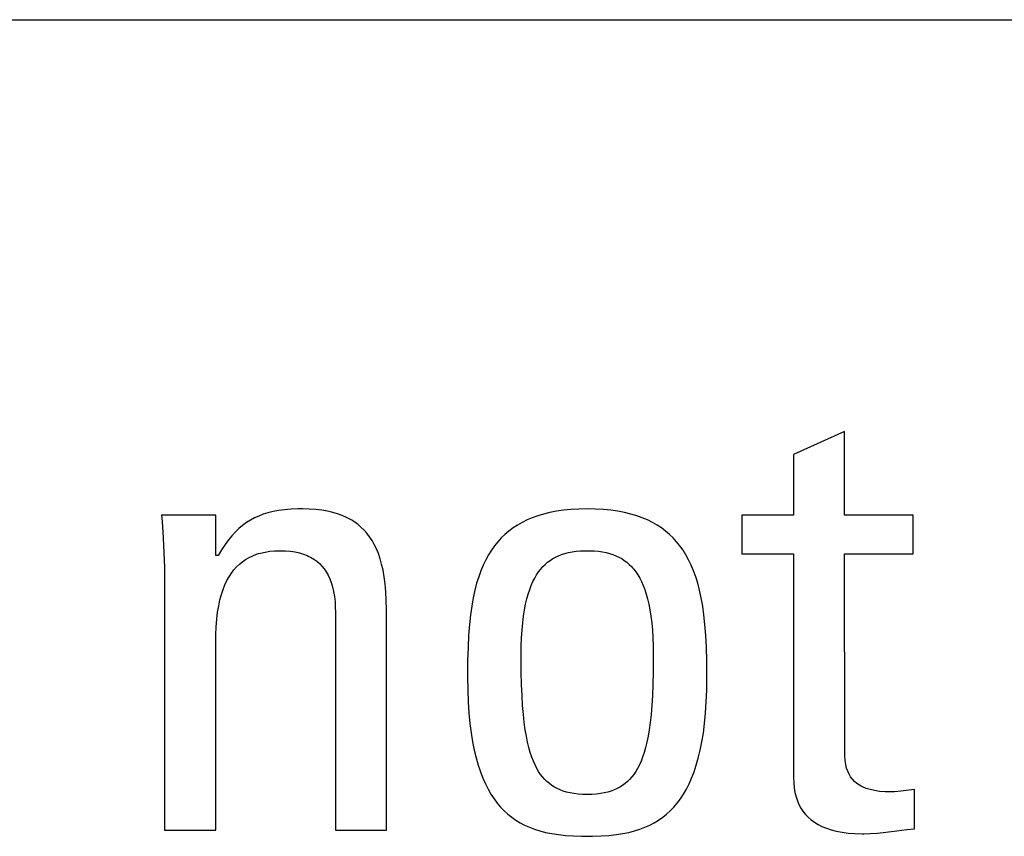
# Model space of a CAD drawing. Extents: x -837 to -216, y -123 to 601.
# Tile 37 of 136: x -535.67 to -532.05, y 162.01 to 165.02. Entities that reach past the tile are written whole.
import ezdxf

# ---------------------------------------------------------------- set-up
doc = ezdxf.new("R2010")
doc.units = 0
doc.header["$LTSCALE"] = 23.1
doc.layers.add('HEATSINK_AM_0', color=7, linetype='CONTINUOUS')

msp = doc.modelspace()

# ---------------------------------------------------------------- linework, layer by layer
at = {"layer": 'HEATSINK_AM_0', "color": 7}
for p, q in [((-574.1479, 165.0159), (-522.1044, 165.0159)), ((-532.6366, 163.5016), (-532.8247, 163.4168)), ((-532.6366, 163.1944), (-532.6366, 163.5016)), ((-532.8247, 163.4168), (-532.8247, 163.1944)), ((-534.7391, 163.2074), (-534.7579, 163.2028)), ((-534.7188, 163.2112), (-534.7391, 163.2074)), ((-534.6968, 163.2141), (-534.7188, 163.2112)), ((-534.6728, 163.2161), (-534.6968, 163.2141)), ((-534.6463, 163.2172), (-534.6728, 163.2161)), ((-534.6314, 163.2173), (-534.6463, 163.2172)), ((-534.6058, 163.2167), (-534.6314, 163.2173)), ((-534.5819, 163.2151), (-534.6058, 163.2167)), ((-534.5597, 163.2125), (-534.5819, 163.2151)), ((-534.539, 163.2089), (-534.5597, 163.2125)), ((-534.5197, 163.2045), (-534.539, 163.2089)), ((-534.5017, 163.1992), (-534.5197, 163.2045)), ((-533.721, 163.2039), (-533.7439, 163.1983)), ((-533.6968, 163.2086), (-533.721, 163.2039)), ((-533.671, 163.2123), (-533.6968, 163.2086)), ((-533.6436, 163.215), (-533.671, 163.2123)), ((-533.6145, 163.2167), (-533.6436, 163.215)), ((-533.5836, 163.2173), (-533.6145, 163.2167)), ((-533.5526, 163.2167), (-533.5836, 163.2173)), ((-533.5235, 163.215), (-533.5526, 163.2167)), ((-533.4961, 163.2123), (-533.5235, 163.215)), ((-533.4704, 163.2086), (-533.4961, 163.2123)), ((-533.4461, 163.2039), (-533.4704, 163.2086)), ((-533.4232, 163.1983), (-533.4461, 163.2039)), ((-534.9502, 163.1944), (-535.1497, 163.1944)), ((-535.1497, 163.1944), (-535.1477, 163.1712)), ((-535.1477, 163.1712), (-535.1434, 163.1108)), ((-534.9502, 163.0453), (-534.9502, 163.1944)), ((-534.8227, 163.1757), (-534.8371, 163.1666)), ((-534.8077, 163.1839), (-534.8227, 163.1757)), ((-534.792, 163.191), (-534.8077, 163.1839)), ((-534.7755, 163.1974), (-534.792, 163.191)), ((-534.7579, 163.2028), (-534.7755, 163.1974)), ((-534.4849, 163.1931), (-534.5017, 163.1992)), ((-534.4692, 163.1861), (-534.4849, 163.1931)), ((-534.4545, 163.1784), (-534.4692, 163.1861)), ((-534.4475, 163.1743), (-534.4545, 163.1784)), ((-534.4407, 163.1699), (-534.4475, 163.1743)), ((-534.4278, 163.1606), (-534.4407, 163.1699)), ((-533.8232, 163.1675), (-533.8403, 163.1577)), ((-533.805, 163.1764), (-533.8232, 163.1675)), ((-533.7858, 163.1846), (-533.805, 163.1764)), ((-533.7655, 163.1919), (-533.7858, 163.1846)), ((-533.7439, 163.1983), (-533.7655, 163.1919)), ((-533.4016, 163.1919), (-533.4232, 163.1983)), ((-533.3813, 163.1846), (-533.4016, 163.1919)), ((-533.3621, 163.1764), (-533.3813, 163.1846)), ((-533.344, 163.1675), (-533.3621, 163.1764)), ((-533.3268, 163.1577), (-533.344, 163.1675)), ((-532.8247, 163.1944), (-533.015, 163.1944)), ((-533.015, 163.1944), (-533.015, 163.0522)), ((-532.3844, 163.1944), (-532.6366, 163.1944)), ((-532.3844, 163.0522), (-532.3844, 163.1944)), ((-534.8776, 163.1326), (-534.8904, 163.1186)), ((-534.8645, 163.1451), (-534.8776, 163.1326)), ((-534.851, 163.1564), (-534.8645, 163.1451)), ((-534.8371, 163.1666), (-534.851, 163.1564)), ((-534.4158, 163.1504), (-534.4278, 163.1606)), ((-534.4045, 163.1395), (-534.4158, 163.1504)), ((-534.3941, 163.1276), (-534.4045, 163.1395)), ((-533.8717, 163.1358), (-533.886, 163.1236)), ((-533.8564, 163.1472), (-533.8717, 163.1358)), ((-533.8403, 163.1577), (-533.8564, 163.1472)), ((-533.3107, 163.1472), (-533.3268, 163.1577)), ((-533.2955, 163.1358), (-533.3107, 163.1472)), ((-533.2811, 163.1236), (-533.2955, 163.1358)), ((-535.1434, 163.1108), (-535.1404, 163.0552)), ((-534.9031, 163.1031), (-534.9157, 163.0859)), ((-534.8904, 163.1186), (-534.9031, 163.1031)), ((-534.3843, 163.1148), (-534.3941, 163.1276)), ((-534.3752, 163.101), (-534.3843, 163.1148)), ((-534.3668, 163.0861), (-534.3752, 163.101)), ((-533.9124, 163.0965), (-533.9245, 163.0815)), ((-533.8996, 163.1105), (-533.9124, 163.0965)), ((-533.886, 163.1236), (-533.8996, 163.1105)), ((-533.2675, 163.1105), (-533.2811, 163.1236)), ((-533.2547, 163.0965), (-533.2675, 163.1105)), ((-533.2426, 163.0815), (-533.2547, 163.0965)), ((-534.9283, 163.0667), (-534.941, 163.0453)), ((-534.9157, 163.0859), (-534.9283, 163.0667)), ((-534.7848, 163.055), (-534.7687, 163.0587)), ((-534.7687, 163.0587), (-534.7516, 163.0614)), ((-534.7516, 163.0614), (-534.7334, 163.063)), ((-534.7334, 163.063), (-534.714, 163.0636)), ((-534.714, 163.0636), (-534.6938, 163.063)), ((-534.6938, 163.063), (-534.6752, 163.0614)), ((-534.6752, 163.0614), (-534.6579, 163.0588)), ((-534.6579, 163.0588), (-534.642, 163.0553)), ((-534.359, 163.07), (-534.3668, 163.0861)), ((-534.3519, 163.0527), (-534.359, 163.07)), ((-533.9359, 163.0656), (-533.9466, 163.0485)), ((-533.9245, 163.0815), (-533.9359, 163.0656)), ((-533.653, 163.0568), (-533.6393, 163.0594)), ((-533.6393, 163.0594), (-533.6246, 163.0615)), ((-533.6246, 163.0615), (-533.6088, 163.0628)), ((-533.6088, 163.0628), (-533.5916, 163.0635)), ((-533.5916, 163.0635), (-533.5836, 163.0636)), ((-533.5836, 163.0636), (-533.5755, 163.0635)), ((-533.5755, 163.0635), (-533.5583, 163.0628)), ((-533.5583, 163.0628), (-533.5425, 163.0615)), ((-533.5425, 163.0615), (-533.5278, 163.0594)), ((-533.5278, 163.0594), (-533.5141, 163.0568)), ((-533.2312, 163.0656), (-533.2426, 163.0815)), ((-533.2205, 163.0485), (-533.2312, 163.0656)), ((-535.1404, 163.0552), (-535.1387, 163.003)), ((-534.941, 163.0453), (-534.9502, 163.0453)), ((-534.8628, 163.0139), (-534.8517, 163.023)), ((-534.8517, 163.023), (-534.84, 163.0312)), ((-534.84, 163.0312), (-534.8274, 163.0385)), ((-534.8274, 163.0385), (-534.8141, 163.0449)), ((-534.8141, 163.0449), (-534.7999, 163.0504)), ((-534.7999, 163.0504), (-534.7924, 163.0529)), ((-534.7924, 163.0529), (-534.7848, 163.055)), ((-534.642, 163.0553), (-534.6272, 163.0508)), ((-534.6272, 163.0508), (-534.6136, 163.0456)), ((-534.6136, 163.0456), (-534.6071, 163.0426)), ((-534.6071, 163.0426), (-534.6009, 163.0395)), ((-534.6009, 163.0395), (-534.5892, 163.0326)), ((-534.5892, 163.0326), (-534.5785, 163.0249)), ((-534.5785, 163.0249), (-534.5686, 163.0164)), ((-534.3455, 163.0339), (-534.3519, 163.0527)), ((-534.3397, 163.0136), (-534.3455, 163.0339)), ((-533.9566, 163.0303), (-533.966, 163.0108)), ((-533.9466, 163.0485), (-533.9566, 163.0303)), ((-533.7293, 163.021), (-533.72, 163.028)), ((-533.72, 163.028), (-533.7103, 163.0343)), ((-533.7103, 163.0343), (-533.7001, 163.04)), ((-533.7001, 163.04), (-533.6893, 163.0451)), ((-533.6893, 163.0451), (-533.678, 163.0496)), ((-533.678, 163.0496), (-533.6659, 163.0535)), ((-533.6659, 163.0535), (-533.653, 163.0568)), ((-533.5141, 163.0568), (-533.5012, 163.0535)), ((-533.5012, 163.0535), (-533.4892, 163.0496)), ((-533.4892, 163.0496), (-533.4778, 163.0451)), ((-533.4778, 163.0451), (-533.467, 163.04)), ((-533.467, 163.04), (-533.4568, 163.0343)), ((-533.4568, 163.0343), (-533.4471, 163.028)), ((-533.4471, 163.028), (-533.4378, 163.021)), ((-533.2105, 163.0303), (-533.2205, 163.0485)), ((-533.2011, 163.0108), (-533.2105, 163.0303)), ((-533.015, 163.0522), (-532.8247, 163.0522)), ((-532.8247, 163.0522), (-532.8247, 162.229)), ((-532.6366, 163.0522), (-532.3844, 163.0522)), ((-532.6365, 162.33), (-532.6366, 163.0522)), ((-535.1387, 163.003), (-535.1382, 162.9536)), ((-534.8923, 162.9808), (-534.8831, 162.9929)), ((-534.8831, 162.9929), (-534.8733, 163.0039)), ((-534.8733, 163.0039), (-534.8628, 163.0139)), ((-534.5686, 163.0164), (-534.5595, 163.0071)), ((-534.5595, 163.0071), (-534.5511, 162.9969)), ((-534.5511, 162.9969), (-534.5435, 162.9858)), ((-534.3347, 162.9915), (-534.3397, 163.0136)), ((-534.3305, 162.9675), (-534.3347, 162.9915)), ((-533.9747, 162.99), (-533.9828, 162.9676)), ((-533.966, 163.0108), (-533.9747, 162.99)), ((-533.7623, 162.9856), (-533.7546, 162.9957)), ((-533.7546, 162.9957), (-533.7506, 163.0004)), ((-533.7506, 163.0004), (-533.7465, 163.0049)), ((-533.7465, 163.0049), (-533.7381, 163.0133)), ((-533.7381, 163.0133), (-533.7293, 163.021)), ((-533.4378, 163.021), (-533.429, 163.0133)), ((-533.429, 163.0133), (-533.4206, 163.0049)), ((-533.4206, 163.0049), (-533.4165, 163.0004)), ((-533.4165, 163.0004), (-533.4125, 162.9957)), ((-533.4125, 162.9957), (-533.4049, 162.9856)), ((-533.1924, 162.99), (-533.2011, 163.0108)), ((-533.1843, 162.9676), (-533.1924, 162.99)), ((-535.1382, 162.9536), (-535.1382, 162.0363)), ((-534.9162, 162.9378), (-534.9088, 162.9534)), ((-534.9088, 162.9534), (-534.9008, 162.9677)), ((-534.9008, 162.9677), (-534.8923, 162.9808)), ((-534.5435, 162.9858), (-534.5366, 162.9738)), ((-534.5366, 162.9738), (-534.5305, 162.9606)), ((-534.5305, 162.9606), (-534.525, 162.9464)), ((-534.327, 162.9414), (-534.3305, 162.9675)), ((-533.9828, 162.9676), (-533.9902, 162.9437)), ((-533.7831, 162.9499), (-533.7765, 162.9628)), ((-533.7765, 162.9628), (-533.7696, 162.9747)), ((-533.7696, 162.9747), (-533.7623, 162.9856)), ((-533.4049, 162.9856), (-533.3976, 162.9747)), ((-533.3976, 162.9747), (-533.3906, 162.9628)), ((-533.3906, 162.9628), (-533.384, 162.9499)), ((-533.1769, 162.9437), (-533.1843, 162.9676)), ((-534.929, 162.9026), (-534.9229, 162.9209)), ((-534.9229, 162.9209), (-534.9162, 162.9378)), ((-534.525, 162.9464), (-534.5203, 162.9308)), ((-534.5203, 162.9308), (-534.5165, 162.914)), ((-534.5165, 162.914), (-534.5134, 162.8956)), ((-534.3244, 162.9128), (-534.327, 162.9414)), ((-533.9969, 162.9179), (-534.003, 162.8901)), ((-533.9902, 162.9437), (-533.9969, 162.9179)), ((-533.8006, 162.9042), (-533.7951, 162.9207)), ((-533.7951, 162.9207), (-533.7893, 162.9359)), ((-533.7893, 162.9359), (-533.7831, 162.9499)), ((-533.384, 162.9499), (-533.3778, 162.9359)), ((-533.3778, 162.9359), (-533.372, 162.9207)), ((-533.372, 162.9207), (-533.3666, 162.9042)), ((-533.1702, 162.9179), (-533.1769, 162.9437)), ((-533.1641, 162.8901), (-533.1702, 162.9179)), ((-534.939, 162.861), (-534.9344, 162.8826)), ((-534.9344, 162.8826), (-534.929, 162.9026)), ((-534.5134, 162.8956), (-534.5113, 162.8757)), ((-534.3226, 162.8815), (-534.3244, 162.9128)), ((-534.3219, 162.847), (-534.3226, 162.8815)), ((-534.003, 162.8901), (-534.0083, 162.86)), ((-533.8101, 162.8669), (-533.8056, 162.8863)), ((-533.8056, 162.8863), (-533.8006, 162.9042)), ((-533.3666, 162.9042), (-533.3616, 162.8863)), ((-533.3616, 162.8863), (-533.357, 162.8669)), ((-533.1588, 162.86), (-533.1641, 162.8901)), ((-534.943, 162.8375), (-534.939, 162.861)), ((-534.5113, 162.8757), (-534.5101, 162.8539)), ((-534.5101, 162.8539), (-534.5099, 162.8389)), ((-534.3219, 162.0363), (-534.3219, 162.847)), ((-534.0083, 162.86), (-534.0129, 162.8273)), ((-533.8178, 162.8231), (-533.8142, 162.8459)), ((-533.8142, 162.8459), (-533.8101, 162.8669)), ((-533.357, 162.8669), (-533.3529, 162.8459)), ((-533.3529, 162.8459), (-533.3493, 162.8231)), ((-533.1542, 162.8273), (-533.1588, 162.86)), ((-534.9483, 162.7841), (-534.9461, 162.812)), ((-534.9461, 162.812), (-534.943, 162.8375)), ((-534.5099, 162.8389), (-534.5099, 162.0363)), ((-534.0129, 162.8273), (-534.0167, 162.7916)), ((-533.8209, 162.7985), (-533.8178, 162.8231)), ((-533.3493, 162.8231), (-533.3463, 162.7985)), ((-533.1504, 162.7916), (-533.1542, 162.8273)), ((-534.9497, 162.7537), (-534.9483, 162.7841)), ((-534.0167, 162.7916), (-534.0198, 162.7523)), ((-533.8251, 162.7431), (-533.8233, 162.7719)), ((-533.8233, 162.7719), (-533.8209, 162.7985)), ((-533.3463, 162.7985), (-533.3438, 162.7719)), ((-533.3438, 162.7719), (-533.342, 162.7431)), ((-533.1474, 162.7523), (-533.1504, 162.7916)), ((-534.9502, 162.722), (-534.9497, 162.7537)), ((-534.0198, 162.7523), (-534.022, 162.7085)), ((-533.8263, 162.712), (-533.8251, 162.7431)), ((-533.342, 162.7431), (-533.3408, 162.712)), ((-533.1451, 162.7085), (-533.1474, 162.7523)), ((-534.9502, 162.0363), (-534.9502, 162.722)), ((-534.022, 162.7085), (-534.0234, 162.6589)), ((-533.8267, 162.6784), (-533.8263, 162.712)), ((-533.3408, 162.712), (-533.3405, 162.6784)), ((-533.1438, 162.6589), (-533.1451, 162.7085)), ((-533.8267, 162.6713), (-533.8267, 162.6784)), ((-533.8262, 162.6185), (-533.8267, 162.6713)), ((-533.3405, 162.6713), (-533.3409, 162.6185)), ((-533.3405, 162.6784), (-533.3405, 162.6713)), ((-534.0234, 162.6589), (-534.0239, 162.6009)), ((-533.1433, 162.6009), (-533.1438, 162.6589)), ((-534.0239, 162.6009), (-534.0239, 162.5981)), ((-534.0239, 162.5981), (-534.0233, 162.5512)), ((-533.8251, 162.5721), (-533.8262, 162.6185)), ((-533.3409, 162.6185), (-533.342, 162.5721)), ((-533.1438, 162.5511), (-533.1433, 162.5981)), ((-533.1433, 162.5981), (-533.1433, 162.6009)), ((-533.8234, 162.5311), (-533.8251, 162.5721)), ((-533.342, 162.5721), (-533.3437, 162.5311)), ((-534.0233, 162.5512), (-534.0216, 162.5074)), ((-533.8211, 162.4945), (-533.8234, 162.5311)), ((-533.3437, 162.5311), (-533.346, 162.4945)), ((-533.1455, 162.5074), (-533.1438, 162.5511)), ((-534.0216, 162.5074), (-534.0189, 162.4666)), ((-533.8184, 162.4616), (-533.8211, 162.4945)), ((-533.346, 162.4945), (-533.3487, 162.4616)), ((-533.1482, 162.4666), (-533.1455, 162.5074)), ((-534.0189, 162.4666), (-534.0153, 162.4286)), ((-533.8152, 162.4321), (-533.8184, 162.4616)), ((-533.3487, 162.4616), (-533.352, 162.4321)), ((-533.1518, 162.4286), (-533.1482, 162.4666)), ((-534.0153, 162.4286), (-534.0107, 162.3933)), ((-533.8115, 162.4054), (-533.8152, 162.4321)), ((-533.352, 162.4321), (-533.3556, 162.4054)), ((-533.1564, 162.3932), (-533.1518, 162.4286)), ((-534.0107, 162.3933), (-534.0054, 162.3604)), ((-533.8074, 162.3813), (-533.8115, 162.4054)), ((-533.803, 162.3594), (-533.8074, 162.3813)), ((-533.3597, 162.3813), (-533.3641, 162.3594)), ((-533.3556, 162.4054), (-533.3597, 162.3813)), ((-533.1617, 162.3603), (-533.1564, 162.3932)), ((-534.0054, 162.3604), (-533.9992, 162.3298)), ((-533.7982, 162.3395), (-533.803, 162.3594)), ((-533.793, 162.3214), (-533.7982, 162.3395)), ((-533.369, 162.3395), (-533.3741, 162.3214)), ((-533.3641, 162.3594), (-533.369, 162.3395)), ((-533.1679, 162.3297), (-533.1617, 162.3603)), ((-533.9992, 162.3298), (-533.9923, 162.3013)), ((-533.9923, 162.3013), (-533.9848, 162.2748)), ((-533.7875, 162.3048), (-533.793, 162.3214)), ((-533.7817, 162.2897), (-533.7875, 162.3048)), ((-533.3796, 162.3048), (-533.3854, 162.2897)), ((-533.3741, 162.3214), (-533.3796, 162.3048)), ((-533.1823, 162.2748), (-533.1748, 162.3012)), ((-533.1748, 162.3012), (-533.1679, 162.3297)), ((-532.636, 162.3091), (-532.6365, 162.33)), ((-532.6346, 162.292), (-532.636, 162.3091)), ((-533.9848, 162.2748), (-533.9765, 162.2502)), ((-533.7755, 162.2759), (-533.7817, 162.2897)), ((-533.769, 162.2633), (-533.7755, 162.2759)), ((-533.7622, 162.2518), (-533.769, 162.2633)), ((-533.3981, 162.2633), (-533.4049, 162.2518)), ((-533.3916, 162.2759), (-533.3981, 162.2633)), ((-533.3854, 162.2897), (-533.3916, 162.2759)), ((-533.1906, 162.2502), (-533.1823, 162.2748)), ((-532.6323, 162.2772), (-532.6346, 162.292)), ((-532.6292, 162.2641), (-532.6323, 162.2772)), ((-532.6253, 162.2523), (-532.6292, 162.2641)), ((-533.9765, 162.2502), (-533.9677, 162.2274)), ((-533.9677, 162.2274), (-533.9582, 162.2062)), ((-533.7551, 162.2412), (-533.7622, 162.2518)), ((-533.7476, 162.2315), (-533.7551, 162.2412)), ((-533.7398, 162.2226), (-533.7476, 162.2315)), ((-533.4195, 162.2315), (-533.4274, 162.2226)), ((-533.412, 162.2412), (-533.4195, 162.2315)), ((-533.4049, 162.2518), (-533.412, 162.2412)), ((-533.2089, 162.2061), (-533.1994, 162.2273)), ((-533.1994, 162.2273), (-533.1906, 162.2502)), ((-532.8247, 162.229), (-532.824, 162.2094)), ((-532.6205, 162.2417), (-532.6253, 162.2523)), ((-532.6148, 162.232), (-532.6205, 162.2417)), ((-532.6081, 162.2231), (-532.6148, 162.232)), ((-533.9582, 162.2062), (-533.9482, 162.1864)), ((-533.7315, 162.2145), (-533.7398, 162.2226)), ((-533.7228, 162.2071), (-533.7315, 162.2145)), ((-533.7136, 162.2003), (-533.7228, 162.2071)), ((-533.704, 162.1942), (-533.7136, 162.2003)), ((-533.6938, 162.1887), (-533.704, 162.1942)), ((-533.4632, 162.1942), (-533.4734, 162.1887)), ((-533.4535, 162.2003), (-533.4632, 162.1942)), ((-533.4443, 162.2071), (-533.4535, 162.2003)), ((-533.4356, 162.2145), (-533.4443, 162.2071)), ((-533.4274, 162.2226), (-533.4356, 162.2145)), ((-533.2189, 162.1864), (-533.2089, 162.2061)), ((-532.824, 162.2094), (-532.8223, 162.1911)), ((-532.8223, 162.1911), (-532.8194, 162.1741)), ((-532.6005, 162.2151), (-532.6081, 162.2231)), ((-532.5917, 162.2077), (-532.6005, 162.2151)), ((-532.5817, 162.2009), (-532.5917, 162.2077)), ((-532.5762, 162.1978), (-532.5817, 162.2009)), ((-532.5704, 162.1949), (-532.5762, 162.1978)), ((-532.5575, 162.1896), (-532.5704, 162.1949)), ((-532.543, 162.1851), (-532.5575, 162.1896)), ((-533.9482, 162.1864), (-533.9375, 162.1681)), ((-533.9375, 162.1681), (-533.9263, 162.1511)), ((-533.683, 162.1839), (-533.6938, 162.1887)), ((-533.6715, 162.1796), (-533.683, 162.1839)), ((-533.6593, 162.1759), (-533.6715, 162.1796)), ((-533.6462, 162.1728), (-533.6593, 162.1759)), ((-533.6322, 162.1704), (-533.6462, 162.1728)), ((-533.6172, 162.1686), (-533.6322, 162.1704)), ((-533.601, 162.1675), (-533.6172, 162.1686)), ((-533.5836, 162.1671), (-533.601, 162.1675)), ((-533.5661, 162.1675), (-533.5836, 162.1671)), ((-533.5499, 162.1686), (-533.5661, 162.1675)), ((-533.5349, 162.1704), (-533.5499, 162.1686)), ((-533.5209, 162.1728), (-533.5349, 162.1704)), ((-533.5078, 162.1759), (-533.5209, 162.1728)), ((-533.4956, 162.1796), (-533.5078, 162.1759)), ((-533.4842, 162.1839), (-533.4956, 162.1796)), ((-533.4734, 162.1887), (-533.4842, 162.1839)), ((-533.2408, 162.1511), (-533.2296, 162.1681)), ((-533.2296, 162.1681), (-533.2189, 162.1864)), ((-532.8194, 162.1741), (-532.8154, 162.1584)), ((-532.8154, 162.1584), (-532.8105, 162.1437)), ((-532.5267, 162.1814), (-532.543, 162.1851)), ((-532.5083, 162.1787), (-532.5267, 162.1814)), ((-532.4877, 162.1769), (-532.5083, 162.1787)), ((-532.4646, 162.1763), (-532.4877, 162.1769)), ((-532.4533, 162.1769), (-532.4646, 162.1763)), ((-532.4299, 162.1794), (-532.4533, 162.1769)), ((-532.3798, 162.1854), (-532.4299, 162.1794)), ((-532.3798, 162.0409), (-532.3798, 162.1854)), ((-533.9263, 162.1511), (-533.9145, 162.1354)), ((-533.9145, 162.1354), (-533.9021, 162.1208)), ((-533.9021, 162.1208), (-533.8891, 162.1074)), ((-533.278, 162.1074), (-533.265, 162.1208)), ((-533.265, 162.1208), (-533.2526, 162.1354)), ((-533.2526, 162.1354), (-533.2408, 162.1511)), ((-532.8105, 162.1437), (-532.8046, 162.1299)), ((-532.8046, 162.1299), (-532.7977, 162.1172)), ((-532.7977, 162.1172), (-532.7898, 162.1052)), ((-533.8891, 162.1074), (-533.8754, 162.095)), ((-533.8754, 162.095), (-533.8612, 162.0835)), ((-533.8612, 162.0835), (-533.8461, 162.073)), ((-533.321, 162.073), (-533.3059, 162.0835)), ((-533.3059, 162.0835), (-533.2917, 162.0949)), ((-533.2917, 162.0949), (-533.278, 162.1074)), ((-532.7898, 162.1052), (-532.7809, 162.0941)), ((-532.7809, 162.0941), (-532.771, 162.0838)), ((-532.771, 162.0838), (-532.76, 162.0742)), ((-533.8461, 162.073), (-533.8303, 162.0634)), ((-533.8303, 162.0634), (-533.8137, 162.0547)), ((-533.8137, 162.0547), (-533.7961, 162.0467)), ((-533.7961, 162.0467), (-533.7775, 162.0397)), ((-533.3896, 162.0397), (-533.371, 162.0467)), ((-533.371, 162.0467), (-533.3534, 162.0546)), ((-533.3534, 162.0546), (-533.3368, 162.0634)), ((-533.3368, 162.0634), (-533.321, 162.073)), ((-532.76, 162.0742), (-532.7479, 162.0654)), ((-532.7479, 162.0654), (-532.7346, 162.0573)), ((-532.7346, 162.0573), (-532.7199, 162.0499)), ((-532.7199, 162.0499), (-532.7039, 162.0433)), ((-535.1382, 162.0363), (-534.9502, 162.0363)), ((-534.5099, 162.0363), (-534.3219, 162.0363)), ((-533.7775, 162.0397), (-533.7577, 162.0334)), ((-533.7577, 162.0334), (-533.7366, 162.0279)), ((-533.7366, 162.0279), (-533.714, 162.0233)), ((-533.714, 162.0233), (-533.6897, 162.0195)), ((-533.6897, 162.0195), (-533.6634, 162.0166)), ((-533.6634, 162.0166), (-533.6346, 162.0146)), ((-533.6346, 162.0146), (-533.6028, 162.0136)), ((-533.6028, 162.0136), (-533.5836, 162.0134)), ((-533.5836, 162.0134), (-533.5643, 162.0136)), ((-533.5643, 162.0136), (-533.5325, 162.0146)), ((-533.5325, 162.0146), (-533.5037, 162.0166)), ((-533.5037, 162.0166), (-533.4774, 162.0195)), ((-533.4774, 162.0195), (-533.4531, 162.0233)), ((-533.4531, 162.0233), (-533.4305, 162.0279)), ((-533.4305, 162.0279), (-533.4094, 162.0334)), ((-533.4094, 162.0334), (-533.3896, 162.0397)), ((-532.7039, 162.0433), (-532.6864, 162.0376)), ((-532.6864, 162.0376), (-532.6672, 162.0326)), ((-532.6672, 162.0326), (-532.6463, 162.0286)), ((-532.6463, 162.0286), (-532.6235, 162.0255)), ((-532.6235, 162.0255), (-532.5986, 162.0235)), ((-532.5986, 162.0235), (-532.5716, 162.0226)), ((-532.5716, 162.0226), (-532.5655, 162.0226)), ((-532.5655, 162.0226), (-532.5422, 162.0232)), ((-532.5422, 162.0232), (-532.516, 162.0251)), ((-532.516, 162.0251), (-532.4847, 162.0285)), ((-532.4847, 162.0285), (-532.445, 162.0337)), ((-532.445, 162.0337), (-532.4084, 162.0382)), ((-532.4084, 162.0382), (-532.3798, 162.0409))]:
    msp.add_line(p, q, dxfattribs=at)

doc.saveas('drawing.dxf')
